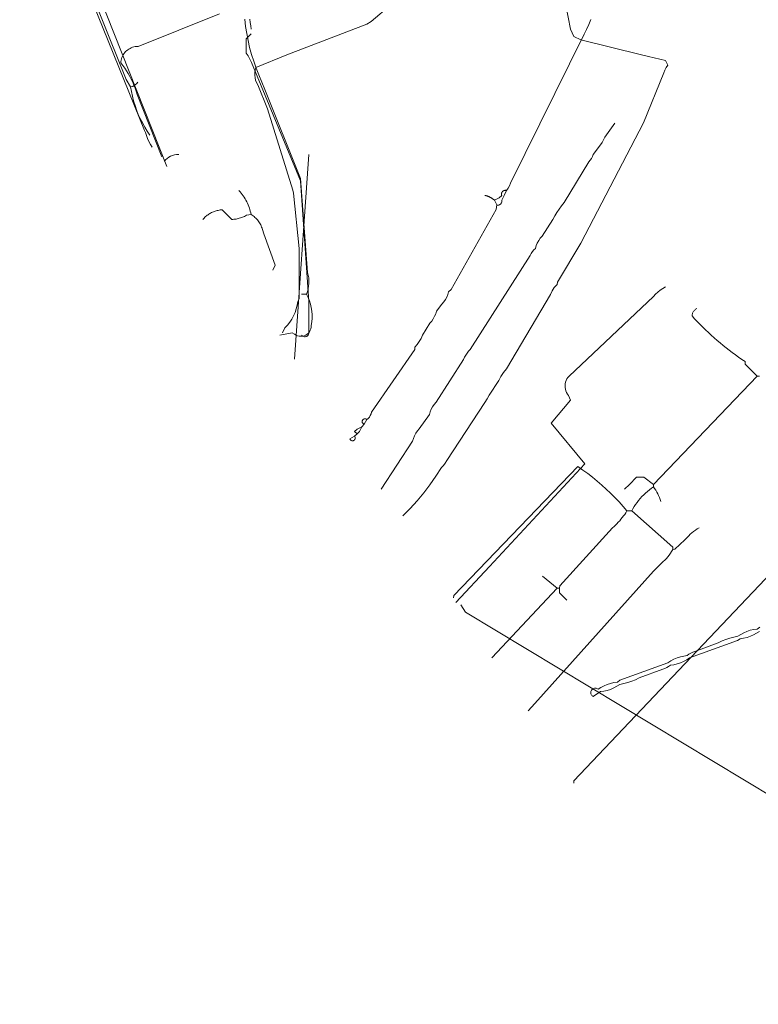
# Model space of a CAD drawing. Header units: inches. Extents: x 158416 to 160804, y 432611 to 437652.
# Tile 1 of 193: x 158586 to 158688, y 432939 to 433076. Entities that reach past the tile are written whole.
import ezdxf

# ---------------------------------------------------------------- set-up
doc = ezdxf.new("R2010")
doc.units = ezdxf.units.IN
doc.header["$MEASUREMENT"] = 0
doc.linetypes.add('COPIER_315', pattern=[0])
doc.linetypes.add('DASHDOT', pattern=[0])
for name, color, linetype in [('4.1-RIOOL-BESTAAND', 251, 'Continuous'), ('4.2-K&L-LAAGSPANNING', 10, 'Continuous'), ('4.2-K&L-LAGEDRUK GAS', 42, 'Continuous'), ('4.2-K&L-SIGNAAL KPN', 94, 'Continuous'), ('4.2-K&L-SIGNAAL UPC', 222, 'Continuous'), ('4.2-K&L-WATERLEIDING', 150, 'Continuous')]:
    doc.layers.add(name, color=color, linetype=linetype)

msp = doc.modelspace()

# ---------------------------------------------------------------- linework, layer by layer
at = {"layer": '4.1-RIOOL-BESTAAND', "linetype": 'COPIER_315', "lineweight": 0, "ltscale": 5}
for p, q in [((158624, 433028.67), (158626, 433057)), ((158651.33, 432987.33), (158660.33, 432997))]:
    msp.add_line(p, q, dxfattribs=at)
for points in [[(158606.33, 433055.33, 0), (158597, 433079, 0)], [(158636, 433010.67, 0), (158640.33, 433017.33, 0), (158640.45, 433017.71, 0), (158640.6, 433018.07, 0), (158640.79, 433018.41, 0), (158641.01, 433018.74, 0), (158641.27, 433019.03, 0), (158642.67, 433021, 0), (158642.78, 433021.38, 0), (158642.93, 433021.74, 0), (158643.12, 433022.08, 0), (158643.35, 433022.4, 0), (158643.6, 433022.7, 0), (158647.4, 433028.63, 0), (158647.54, 433028.94, 0), (158647.7, 433029.23, 0), (158647.89, 433029.51, 0), (158648.1, 433029.76, 0), (158648.33, 433030, 0), (158656.6, 433043.03, 0), (158656.74, 433043.31, 0), (158656.91, 433043.56, 0), (158657.11, 433043.79, 0), (158657.33, 433044, 0), (158657.45, 433044.38, 0), (158657.6, 433044.74, 0), (158657.79, 433045.08, 0), (158658.01, 433045.4, 0), (158658.27, 433045.7, 0), (158659.73, 433047.97, 0), (158660, 433048.48, 0), (158660.29, 433048.97, 0), (158660.61, 433049.44, 0), (158660.96, 433049.9, 0), (158661.33, 433050.33, 0), (158664.73, 433055.97, 0), (158664.93, 433056.2, 0), (158665.09, 433056.45, 0), (158665.23, 433056.72, 0), (158665.33, 433057, 0), (158666.33, 433058.33, 0), (158666.56, 433058.66, 0), (158666.76, 433059, 0), (158666.93, 433059.37, 0), (158668.33, 433061.33, 0)], [(158688.33, 433026.33, 0), (158688, 433026.33, 0), (158686.33, 433028, 0), (158686.33, 433028.33, 0), (158685.89, 433028.63, 0), (158685.44, 433028.94, 0), (158685, 433029.26, 0), (158684.57, 433029.58, 0), (158684.14, 433029.9, 0), (158683.71, 433030.23, 0), (158683.29, 433030.57, 0), (158682.88, 433030.92, 0), (158682.46, 433031.27, 0), (158682.06, 433031.62, 0), (158681.66, 433031.98, 0), (158681.26, 433032.35, 0), (158680.87, 433032.72, 0), (158680.49, 433033.1, 0), (158680.11, 433033.48, 0), (158679.73, 433033.87, 0), (158679.36, 433034.27, 0), (158679, 433034.67, 0), (158679.01, 433034.76, 0), (158679.03, 433034.86, 0), (158679.05, 433034.95, 0), (158679.08, 433035.04, 0), (158679.12, 433035.13, 0), (158679.17, 433035.22, 0), (158679.22, 433035.3, 0), (158679.28, 433035.37, 0), (158679.35, 433035.45, 0), (158679.42, 433035.51, 0), (158679.5, 433035.57, 0), (158679.58, 433035.62, 0), (158679.67, 433035.67, 0)], [(158670.67, 433007.67, 0), (158670.83, 433007.97, 0), (158671.01, 433008.27, 0), (158671.2, 433008.57, 0), (158671.4, 433008.85, 0), (158671.61, 433009.13, 0), (158671.84, 433009.4, 0), (158672.07, 433009.65, 0), (158672.31, 433009.9, 0), (158672.57, 433010.14, 0), (158672.83, 433010.37, 0), (158673.1, 433010.59, 0), (158673.38, 433010.8, 0), (158673.67, 433011, 0), (158673.67, 433011.33, 0), (158688, 433026.33, 0)], [(158646, 432995.67, 0), (158646.07, 432995.97, 0), (158663.21, 433013.81, 0), (158663.89, 433013.33, 0), (158664.57, 433012.84, 0), (158665.23, 433012.33, 0), (158665.88, 433011.8, 0), (158666.51, 433011.26, 0), (158667.13, 433010.7, 0), (158667.74, 433010.12, 0), (158668.33, 433009.53, 0), (158668.9, 433008.92, 0), (158669.46, 433008.3, 0), (158670, 433007.67, 0), (158670.67, 433007.67, 0), (158676.33, 433002.67, 0), (158676.33, 433002.33, 0)], [(158669.67, 433010.67, 0), (158670.33, 433011.33, 0), (158671.33, 433012.33, 0), (158672.33, 433012.33, 0), (158673.67, 433011.33, 0)], [(158660.67, 432997, 0), (158660.73, 432997.3, 0), (158668, 433005.33, 0), (158668.21, 433005.52, 0), (158668.41, 433005.71, 0), (158668.61, 433005.91, 0), (158668.8, 433006.12, 0), (158668.99, 433006.32, 0), (158669.17, 433006.54, 0), (158669.35, 433006.75, 0), (158669.52, 433006.98, 0), (158669.69, 433007.2, 0), (158669.85, 433007.43, 0), (158670, 433007.67, 0)], [(158656.33, 432980, 0), (158657.27, 432981.03, 0), (158673.67, 432999.33, 0), (158675, 433000.67, 0), (158675.23, 433000.87, 0), (158675.45, 433001.09, 0), (158675.65, 433001.32, 0), (158675.84, 433001.56, 0), (158676.02, 433001.81, 0), (158676.18, 433002.06, 0), (158676.33, 433002.33, 0), (158676.63, 433002.4, 0), (158678, 433003.67, 0), (158678.33, 433004, 0), (158678.54, 433004.23, 0), (158678.75, 433004.45, 0), (158678.98, 433004.65, 0), (158679.22, 433004.84, 0), (158679.47, 433005.02, 0), (158679.73, 433005.18, 0), (158680, 433005.33, 0)], [(158661.67, 432995.33, 0), (158660.67, 432996.33, 0), (158660.67, 432997, 0), (158660.33, 432997, 0), (158658.33, 432998.67, 0)]]:
    msp.add_polyline3d(points, dxfattribs=at)
msp.add_arc((158668.33, 433007.08), 6.62, 16.8374, 36.2927, dxfattribs=at)
at = {"layer": '4.2-K&L-LAAGSPANNING', "linetype": 'DASHDOT', "lineweight": 0, "ltscale": 2}
msp.add_line((158625, 433037.67), (158625.67, 433037.67), dxfattribs=at)
for points in [[(158605.67, 433056.67, 0), (158602.23, 433065.3, 0), (158602.11, 433065.73, 0), (158601.96, 433066.16, 0), (158601.8, 433066.58, 0), (158601.63, 433066.99, 0), (158601.44, 433067.4, 0), (158601.24, 433067.8, 0), (158601.02, 433068.19, 0), (158600.78, 433068.57, 0), (158600.54, 433068.95, 0), (158600.27, 433069.31, 0), (158600, 433069.67, 0), (158600.01, 433069.86, 0), (158600.04, 433070.05, 0), (158600.09, 433070.23, 0), (158600.14, 433070.41, 0), (158600.22, 433070.59, 0), (158600.31, 433070.76, 0), (158600.41, 433070.92, 0), (158600.52, 433071.08, 0), (158600.65, 433071.22, 0), (158600.79, 433071.35, 0), (158600.94, 433071.47, 0), (158601.09, 433071.58, 0), (158601.26, 433071.67, 0), (158601.43, 433071.76, 0), (158601.61, 433071.82, 0), (158601.8, 433071.87, 0), (158601.99, 433071.91, 0), (158602.18, 433071.93, 0), (158602.37, 433071.93, 0), (158613.63, 433076.43, 0)], [(158622, 433032, 0), (158623.67, 433032.33, 0), (158624.03, 433032.12, 0), (158624.23, 433031.99, 0), (158624.44, 433031.9, 0), (158624.66, 433031.85, 0), (158624.9, 433031.83, 0), (158625.13, 433031.85, 0), (158625.35, 433031.91, 0), (158625.56, 433032, 0), (158625.76, 433032.12, 0), (158625.93, 433032.28, 0), (158626.08, 433032.46, 0), (158626.2, 433032.66, 0), (158626.28, 433032.87, 0), (158626.32, 433033.1, 0), (158626.33, 433033.33, 0), (158626.41, 433033.82, 0), (158626.44, 433034.32, 0), (158626.44, 433034.82, 0), (158626.41, 433035.31, 0), (158626.33, 433035.8, 0), (158626.22, 433036.29, 0), (158626.07, 433036.76, 0), (158625.89, 433037.22, 0), (158625.67, 433037.67, 0), (158625.8, 433038.03, 0), (158625.9, 433038.4, 0), (158625.97, 433038.78, 0), (158626, 433039.16, 0), (158626.01, 433039.54, 0), (158625.98, 433039.93, 0), (158625.91, 433040.31, 0), (158625.82, 433040.68, 0), (158624.85, 433053.65, 0), (158619.93, 433065.97, 0), (158619.07, 433068.03, 0), (158618.7, 433068.95, 0), (158618.37, 433069.89, 0), (158618.07, 433070.83, 0), (158617.81, 433071.79, 0), (158617.59, 433072.75, 0), (158617.4, 433073.73, 0), (158617.24, 433074.71, 0), (158617.13, 433075.69, 0)], [(158664.99, 433075.68, 0), (158664.72, 433074.98, 0), (158664.42, 433074.3, 0), (158664.07, 433073.63, 0), (158653.9, 433053.03, 0), (158653.75, 433052.67, 0), (158653.56, 433052.32, 0), (158653.33, 433052, 0), (158653, 433051.33, 0), (158652.67, 433050.67, 0), (158652.69, 433050.58, 0), (158652.69, 433050.49, 0), (158652.68, 433050.4, 0), (158652.66, 433050.31, 0), (158652.62, 433050.23, 0), (158652.57, 433050.16, 0), (158652.51, 433050.1, 0), (158652.43, 433050.05, 0), (158652.35, 433050.01, 0), (158652.27, 433049.98, 0), (158652.18, 433049.97, 0), (158652.09, 433049.98, 0), (158652, 433050, 0), (158651.9, 433049.37, 0), (158645.67, 433038.33, 0), (158645.33, 433038, 0), (158645.22, 433037.63, 0), (158645.07, 433037.26, 0), (158644.88, 433036.92, 0), (158644.65, 433036.6, 0), (158644.4, 433036.3, 0), (158643.67, 433035.33, 0), (158643.55, 433034.96, 0), (158643.4, 433034.6, 0), (158643.21, 433034.25, 0), (158642.99, 433033.93, 0), (158642.73, 433033.63, 0), (158641.73, 433031.97, 0), (158641.52, 433031.52, 0), (158641.27, 433031.1, 0), (158640.99, 433030.7, 0), (158640.67, 433030.33, 0), (158640.67, 433030, 0), (158634.67, 433021.33, 0), (158634.6, 433021.09, 0), (158634.5, 433020.87, 0), (158634.37, 433020.66, 0), (158634.2, 433020.48, 0), (158634, 433020.33, 0), (158633.67, 433019.67, 0), (158633.33, 433019.33, 0), (158632.67, 433019, 0), (158632.33, 433018.67, 0), (158632.67, 433018.33, 0), (158632.33, 433018, 0), (158631.67, 433017.67, 0), (158631.69, 433017.61, 0), (158631.72, 433017.55, 0), (158631.76, 433017.5, 0), (158631.81, 433017.45, 0), (158631.86, 433017.42, 0), (158631.92, 433017.39, 0), (158631.99, 433017.38, 0), (158632.05, 433017.38, 0), (158632.12, 433017.39, 0), (158632.18, 433017.4, 0), (158632.24, 433017.43, 0), (158632.29, 433017.47, 0), (158632.33, 433017.52, 0), (158632.37, 433017.57, 0), (158632.4, 433017.63, 0), (158632.41, 433017.69, 0), (158632.42, 433017.76, 0), (158632.41, 433017.82, 0), (158632.4, 433017.89, 0), (158632.37, 433017.95, 0), (158632.33, 433018, 0), (158632.67, 433018.33, 0), (158633, 433018.67, 0), (158633.33, 433019.33, 0), (158633.67, 433019.67, 0), (158633.61, 433019.69, 0), (158633.55, 433019.72, 0), (158633.5, 433019.76, 0), (158633.45, 433019.81, 0), (158633.42, 433019.86, 0), (158633.39, 433019.92, 0), (158633.38, 433019.99, 0), (158633.38, 433020.05, 0), (158633.39, 433020.12, 0), (158633.4, 433020.18, 0), (158633.43, 433020.24, 0), (158633.47, 433020.29, 0), (158633.52, 433020.33, 0), (158633.57, 433020.37, 0), (158633.63, 433020.4, 0), (158633.69, 433020.41, 0), (158633.76, 433020.42, 0), (158633.82, 433020.41, 0), (158633.89, 433020.4, 0), (158633.95, 433020.37, 0), (158634, 433020.33, 0)], [(158652, 433050, 0), (158651.67, 433050.67, 0), (158651.62, 433050.71, 0), (158651.57, 433050.75, 0), (158651.52, 433050.78, 0), (158651.47, 433050.82, 0), (158651.42, 433050.86, 0), (158651.37, 433050.89, 0), (158651.31, 433050.93, 0), (158651.26, 433050.96, 0), (158651.21, 433050.99, 0), (158651.15, 433051.02, 0), (158651.1, 433051.05, 0), (158651.04, 433051.08, 0), (158650.98, 433051.11, 0), (158650.93, 433051.13, 0), (158650.87, 433051.16, 0), (158650.81, 433051.18, 0), (158650.75, 433051.21, 0), (158650.69, 433051.23, 0), (158650.64, 433051.25, 0), (158650.58, 433051.27, 0), (158650.52, 433051.29, 0), (158650.46, 433051.3, 0), (158650.39, 433051.32, 0), (158650.33, 433051.33, 0)], [(158651.67, 433050.67, 0), (158652.33, 433051, 0), (158652.67, 433051.33, 0), (158652.66, 433051.36, 0), (158652.65, 433051.38, 0), (158652.65, 433051.41, 0), (158652.64, 433051.43, 0), (158652.64, 433051.46, 0), (158652.64, 433051.49, 0), (158652.64, 433051.51, 0), (158652.64, 433051.54, 0), (158652.64, 433051.56, 0), (158652.65, 433051.59, 0), (158652.65, 433051.61, 0), (158652.66, 433051.64, 0), (158652.67, 433051.66, 0), (158652.67, 433051.69, 0), (158652.68, 433051.71, 0), (158652.7, 433051.74, 0), (158652.71, 433051.76, 0), (158652.72, 433051.78, 0), (158652.74, 433051.8, 0), (158652.75, 433051.82, 0), (158652.77, 433051.84, 0), (158652.78, 433051.86, 0), (158652.8, 433051.88, 0), (158652.82, 433051.9, 0), (158652.84, 433051.92, 0), (158652.86, 433051.93, 0), (158652.88, 433051.95, 0), (158652.91, 433051.96, 0), (158652.93, 433051.97, 0), (158652.95, 433051.98, 0), (158652.98, 433051.99, 0), (158653, 433052, 0), (158653.03, 433052.01, 0), (158653.05, 433052.01, 0), (158653.08, 433052.02, 0), (158653.1, 433052.02, 0), (158653.13, 433052.03, 0), (158653.15, 433052.03, 0), (158653.18, 433052.03, 0), (158653.21, 433052.03, 0), (158653.23, 433052.02, 0), (158653.26, 433052.02, 0), (158653.28, 433052.01, 0), (158653.31, 433052.01, 0), (158653.33, 433052, 0)], [(158646.33, 432995, 0), (158651, 433000, 0), (158664.15, 433014.19, 0), (158659.52, 433019.81, 0), (158662.17, 433023, 0), (158661.93, 433023.63, 0), (158661.78, 433023.83, 0), (158661.65, 433024.04, 0), (158661.56, 433024.27, 0), (158661.49, 433024.51, 0), (158661.45, 433024.75, 0), (158661.44, 433025, 0), (158661.46, 433025.24, 0), (158661.51, 433025.48, 0), (158661.59, 433025.72, 0), (158661.7, 433025.94, 0), (158661.84, 433026.15, 0), (158662, 433026.33, 0), (158673.67, 433037.33, 0), (158673.96, 433037.65, 0), (158674.27, 433037.95, 0), (158674.6, 433038.21, 0), (158674.96, 433038.45, 0), (158675.33, 433038.67, 0)], [(158688.4, 432991.59, 0), (158688, 432991.33, 0), (158687.53, 432991.26, 0), (158687.06, 432991.16, 0), (158686.6, 432991.01, 0), (158686.16, 432990.82, 0), (158685.74, 432990.59, 0), (158685.33, 432990.33, 0), (158684.77, 432990.22, 0), (158684.22, 432990.08, 0), (158683.68, 432989.9, 0), (158683.15, 432989.68, 0), (158682.63, 432989.43, 0), (158679.37, 432988.23, 0), (158679.09, 432988.13, 0), (158678.82, 432988, 0), (158678.57, 432987.84, 0), (158678.33, 432987.67, 0), (158677.86, 432987.6, 0), (158677.39, 432987.49, 0), (158676.93, 432987.34, 0), (158676.49, 432987.15, 0), (158676.07, 432986.93, 0), (158675.67, 432986.67, 0), (158669.03, 432984.27, 0), (158668.67, 432984, 0), (158668.19, 432983.93, 0), (158667.72, 432983.82, 0), (158667.27, 432983.67, 0), (158666.83, 432983.49, 0), (158666.4, 432983.26, 0), (158666, 432983, 0), (158665.92, 432983.06, 0), (158665.83, 432983.1, 0), (158665.73, 432983.13, 0), (158665.63, 432983.14, 0), (158665.53, 432983.14, 0), (158665.43, 432983.11, 0), (158665.33, 432983.08, 0), (158665.25, 432983.02, 0), (158665.17, 432982.95, 0), (158665.11, 432982.87, 0), (158665.06, 432982.78, 0), (158665.02, 432982.69, 0), (158665.01, 432982.59, 0), (158665.01, 432982.49, 0), (158665.02, 432982.39, 0), (158665.06, 432982.29, 0), (158665.11, 432982.2, 0), (158665.17, 432982.12, 0), (158665.25, 432982.05, 0), (158665.33, 432982, 0), (158666.33, 432982.67, 0), (158666.81, 432982.74, 0), (158667.28, 432982.84, 0), (158667.73, 432982.99, 0), (158668.17, 432983.18, 0), (158668.6, 432983.41, 0), (158669, 432983.67, 0), (158669.56, 432983.78, 0), (158670.11, 432983.92, 0), (158670.66, 432984.1, 0), (158671.19, 432984.32, 0), (158671.7, 432984.57, 0), (158674.97, 432985.77, 0), (158675.24, 432985.87, 0), (158675.51, 432986, 0), (158675.76, 432986.16, 0), (158676, 432986.33, 0), (158676.48, 432986.4, 0), (158676.94, 432986.51, 0), (158677.4, 432986.66, 0), (158677.84, 432986.85, 0), (158678.26, 432987.07, 0), (158678.67, 432987.33, 0), (158685.3, 432989.73, 0), (158685.67, 432990, 0), (158686.14, 432990.07, 0), (158686.61, 432990.18, 0), (158687.07, 432990.33, 0), (158687.51, 432990.51, 0), (158687.93, 432990.74, 0), (158688.33, 432991, 0)]]:
    msp.add_polyline3d(points, dxfattribs=at)
at = {"layer": '4.2-K&L-LAGEDRUK GAS', "linetype": 'Continuous', "lineweight": 0, "ltscale": 15}
for points in [[(158618, 433074.33, 0), (158617.96, 433074.8, 0), (158617.9, 433075.26, 0), (158617.83, 433075.72, 0)], [(158625, 433032, 0), (158625.06, 433031.93, 0), (158625.13, 433031.87, 0), (158625.21, 433031.83, 0), (158625.3, 433031.8, 0), (158625.39, 433031.78, 0), (158625.48, 433031.78, 0), (158625.58, 433031.79, 0), (158625.66, 433031.82, 0), (158625.75, 433031.87, 0), (158625.82, 433031.92, 0), (158625.88, 433031.99, 0), (158625.93, 433032.07, 0), (158625.97, 433032.15, 0), (158625.99, 433032.24, 0), (158626, 433032.33, 0), (158626, 433036.67, 0), (158624.85, 433053.32, 0), (158618.07, 433069.7, 0), (158617.6, 433070.63, 0), (158617.33, 433071, 0), (158617.33, 433073, 0), (158618, 433073.67, 0)]]:
    msp.add_polyline3d(points, dxfattribs=at)
at = {"layer": '4.2-K&L-SIGNAAL KPN', "linetype": 'Continuous', "lineweight": 0, "ltscale": 1.75}
for points in [[(158622.33, 433032.33, 0), (158622.67, 433033, 0), (158623.03, 433033.37, 0), (158623.36, 433033.77, 0), (158623.64, 433034.2, 0), (158623.89, 433034.65, 0), (158624.1, 433035.13, 0), (158624.26, 433035.62, 0), (158624.38, 433036.12, 0), (158624.45, 433036.64, 0), (158624.67, 433037, 0), (158624.67, 433044, 0), (158623.88, 433051.64, 0), (158623.77, 433052.03, 0), (158620.27, 433063.3, 0), (158618.93, 433066.63, 0), (158618.76, 433066.94, 0), (158618.64, 433067.27, 0), (158618.55, 433067.61, 0), (158618.51, 433067.96, 0), (158618.52, 433068.31, 0), (158618.57, 433068.66, 0), (158618.67, 433069, 0), (158622.97, 433070.77, 0), (158634, 433075, 0), (158634.63, 433075.4, 0), (158637.33, 433077.67, 0)], [(158639, 433007, 0), (158640.01, 433008.01, 0), (158640.97, 433009.06, 0), (158641.89, 433010.16, 0), (158642.75, 433011.29, 0), (158643.57, 433012.46, 0), (158644.33, 433013.67, 0), (158644.63, 433013.95, 0), (158644.87, 433014.27, 0), (158645.07, 433014.63, 0), (158650.33, 433022.67, 0), (158650.67, 433023.16, 0), (158650.93, 433023.7, 0), (158652.27, 433025.7, 0), (158652.56, 433026.29, 0), (158652.91, 433026.83, 0), (158653.33, 433027.33, 0), (158659.4, 433037.63, 0), (158659.64, 433038.13, 0), (158659.95, 433038.59, 0), (158660.33, 433039, 0), (158660.4, 433039.3, 0), (158663.6, 433044.7, 0), (158672.27, 433061.37, 0), (158675.1, 433068.3, 0), (158675.25, 433068.67, 0), (158675.44, 433069.01, 0), (158675.67, 433069.33, 0), (158675.33, 433070, 0), (158672.97, 433070.55, 0), (158672.03, 433070.78, 0), (158663.64, 433072.87, 0), (158662.67, 433073.33, 0), (158662.21, 433074.31, 0), (158661.54, 433077.64, 0)]]:
    msp.add_polyline3d(points, dxfattribs=at)
at = {"layer": '4.2-K&L-SIGNAAL UPC', "linetype": 'Continuous', "lineweight": 0, "ltscale": 1.75}
for points in [[(158604, 433059.67, 0), (158603.64, 433060.21, 0), (158603.29, 433060.78, 0), (158602.97, 433061.35, 0), (158602.68, 433061.94, 0), (158602.41, 433062.54, 0), (158602.17, 433063.15, 0), (158601.95, 433063.78, 0), (158601.75, 433064.4, 0), (158601.59, 433065.04, 0), (158601.45, 433065.68, 0), (158601.33, 433066.33, 0), (158600.74, 433067.38, 0), (158590.46, 433093.03, 0), (158590.33, 433094.33, 0), (158590.26, 433094.62, 0), (158588.77, 433098.03, 0), (158588.67, 433098.67, 0)], [(158621, 433041, 0), (158621.33, 433041.67, 0), (158619.77, 433046.03, 0), (158619.57, 433046.63, 0), (158619.52, 433046.79, 0), (158619.47, 433046.95, 0), (158619.41, 433047.1, 0), (158619.34, 433047.25, 0), (158619.26, 433047.4, 0), (158619.18, 433047.54, 0), (158619.09, 433047.68, 0), (158618.99, 433047.81, 0), (158618.89, 433047.94, 0), (158618.78, 433048.06, 0), (158618.66, 433048.18, 0), (158618.54, 433048.29, 0), (158618.41, 433048.39, 0), (158618.28, 433048.49, 0), (158618.14, 433048.58, 0), (158618, 433048.67, 0), (158617.96, 433048.9, 0), (158617.9, 433049.13, 0), (158617.84, 433049.36, 0), (158617.77, 433049.58, 0), (158617.69, 433049.81, 0), (158617.61, 433050.03, 0), (158617.51, 433050.24, 0), (158617.41, 433050.46, 0), (158617.3, 433050.67, 0), (158617.19, 433050.87, 0), (158617.06, 433051.07, 0), (158616.93, 433051.27, 0), (158616.79, 433051.46, 0), (158616.64, 433051.64, 0), (158616.49, 433051.83, 0), (158616.33, 433052, 0)], [(158611.33, 433048, 0), (158611.43, 433048.1, 0), (158611.52, 433048.2, 0), (158611.62, 433048.3, 0), (158611.72, 433048.4, 0), (158611.83, 433048.49, 0), (158611.94, 433048.57, 0), (158612.05, 433048.65, 0), (158612.17, 433048.73, 0), (158612.29, 433048.8, 0), (158612.41, 433048.87, 0), (158612.53, 433048.94, 0), (158612.66, 433049, 0), (158612.79, 433049.05, 0), (158612.91, 433049.1, 0), (158613.05, 433049.15, 0), (158613.18, 433049.19, 0), (158613.31, 433049.23, 0), (158613.45, 433049.26, 0), (158613.59, 433049.28, 0), (158613.72, 433049.31, 0), (158613.86, 433049.32, 0), (158614, 433049.33, 0), (158615.33, 433048, 0), (158615.49, 433048.01, 0), (158615.64, 433048.02, 0), (158615.79, 433048.04, 0), (158615.94, 433048.06, 0), (158616.09, 433048.09, 0), (158616.24, 433048.12, 0), (158616.38, 433048.16, 0), (158616.53, 433048.21, 0), (158616.67, 433048.25, 0), (158616.82, 433048.31, 0), (158616.96, 433048.37, 0), (158617.1, 433048.43, 0), (158617.23, 433048.5, 0), (158617.37, 433048.57, 0), (158618, 433048.67, 0)], [(158737.73, 432939.41, 0), (158647.67, 432993.67, 0), (158647, 432994.67, 0)]]:
    msp.add_polyline3d(points, dxfattribs=at)
for centre, radius, start, end in [((158601.08, 433067.79), 1.48, 279.7316, 327.6598), ((158607.92, 433054.67), 2.33, 87.9546, 145.1755)]:
    msp.add_arc(centre, radius, start, end, dxfattribs=at)
at = {"layer": '4.2-K&L-WATERLEIDING', "linetype": 'Continuous', "lineweight": 0, "ltscale": 2}
for points in [[(158604.33, 433058, 0), (158604.09, 433058.38, 0), (158603.87, 433058.77, 0), (158603.68, 433059.18, 0), (158603.52, 433059.6, 0), (158603.4, 433060.03, 0), (158603.27, 433060.3, 0), (158586.1, 433102.7, 0), (158586, 433103.33, 0)], [(158662.67, 432970, 0), (158662.67, 432970.33, 0), (158711.33, 433021.67, 0), (158777, 433090.67, 0)]]:
    msp.add_polyline3d(points, dxfattribs=at)

doc.saveas('drawing.dxf')
